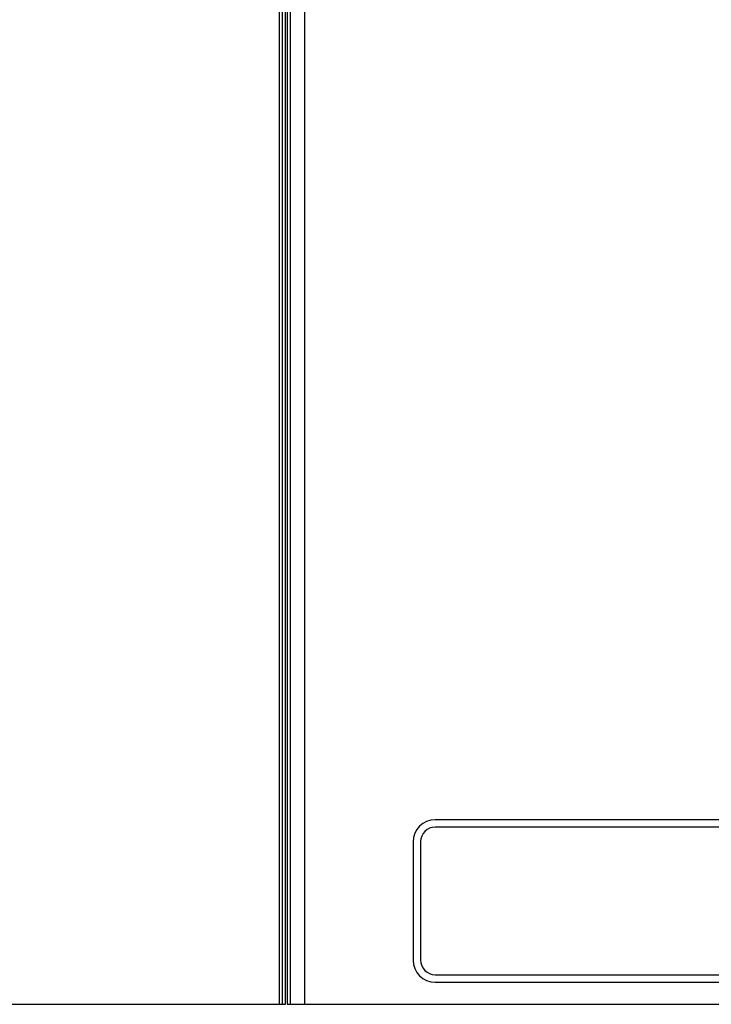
# Model space of a CAD drawing. Extents: x 27 to 410, y 33 to 287.
# Tile 12 of 34: x 59 to 77, y 194 to 220. Entities that reach past the tile are written whole.
import ezdxf

# ---------------------------------------------------------------- set-up
doc = ezdxf.new("R2010")
doc.units = 0
doc.header["$LTSCALE"] = 23.1
doc.layers.get('0').update_dxf_attribs({"linetype": 'CONTINUOUS'})

msp = doc.modelspace()

# ---------------------------------------------------------------- linework, layer by layer
at = {"color": 7, "linetype": 'CONTINUOUS'}
for p, q in [((66.363, 193.719), (66.363, 241.399)), ((65.843, 193.719), (65.843, 241.072)), ((65.89, 240.441), (65.89, 193.719)), ((65.969, 240.441), (65.969, 193.719)), ((65.683, 193.719), (65.683, 239.186)), ((65.763, 193.719), (65.763, 239.181)), ((83.103, 198.719), (69.903, 198.719)), ((83.103, 198.519), (69.903, 198.519)), ((69.303, 198.119), (69.303, 194.919)), ((69.503, 198.119), (69.503, 194.919)), ((69.903, 194.519), (83.103, 194.519)), ((69.903, 194.319), (83.103, 194.319)), ((53.203, 193.719), (65.843, 193.719)), ((65.89, 193.719), (106.753, 193.719))]:
    msp.add_line(p, q, dxfattribs=at)
for centre, radius, start, end in [((69.903, 198.119), 0.6, 90, 180), ((69.903, 198.119), 0.4, 90, 180), ((69.903, 194.919), 0.6, 180, 270), ((69.903, 194.919), 0.4, 180, 270)]:
    msp.add_arc(centre, radius, start, end, dxfattribs=at)

doc.saveas('drawing.dxf')
